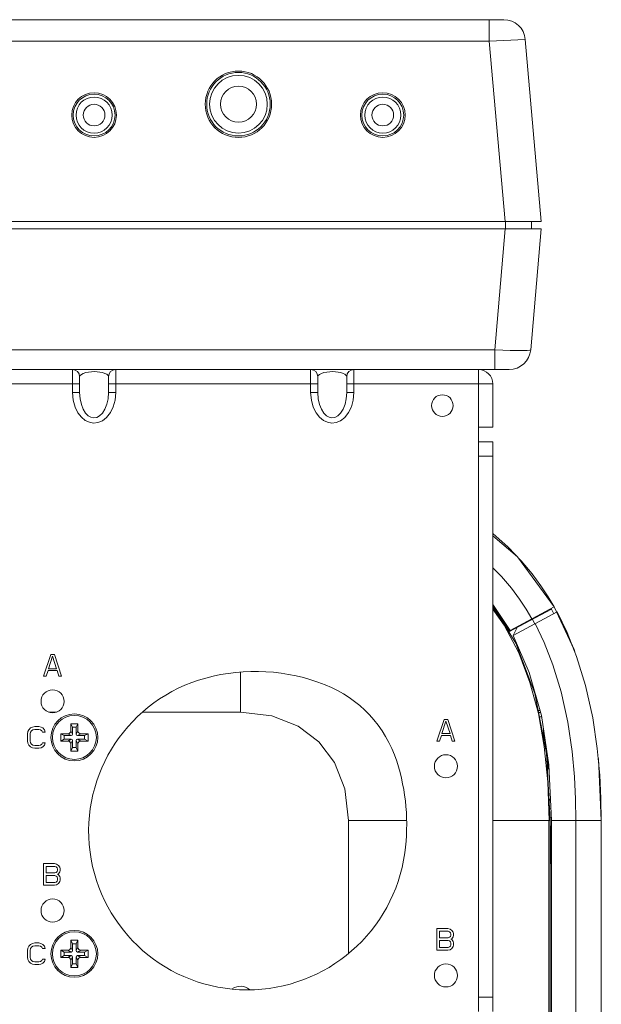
# Model space of a CAD drawing. Header units: millimetres. Extents: x 3925 to 5043, y -86 to 778.
# Tile 23 of 113: x 4494 to 4534, y 131 to 199. Entities that reach past the tile are written whole.
import ezdxf

# ---------------------------------------------------------------- set-up
doc = ezdxf.new("R2010")
doc.units = ezdxf.units.MM
doc.header["$LTSCALE"] = 46.255
for name, color, linetype in [('85-0A623G080DXF_CONTINUOUS_LINE', 7, 'CONTINUOUS'), ('COVER-BACK-CDXF_CONTINUOUS_LINE', 7, 'CONTINUOUS'), ('COVER-FRONT-DXF_CONTINUOUS_LINE', 7, 'CONTINUOUS'), ('G50-EXT-CAM-DXF_CONTINUOUS_LINE', 7, 'CONTINUOUS'), ('H30-BOTTOM-CDXF_CONTINUOUS_LINE', 7, 'CONTINUOUS'), ('H30-LEFT-COVDXF_CONTINUOUS_LINE', 7, 'CONTINUOUS'), ('H30K-FRONT-CDXF_CONTINUOUS_LINE', 7, 'CONTINUOUS'), ('H30K-MESH-FODXF_CONTINUOUS_LINE', 7, 'CONTINUOUS'), ('H30K-TOP-COVDXF_CONTINUOUS_LINE', 7, 'CONTINUOUS'), ('STANDOFF-M3-DXF_CONTINUOUS_LINE', 7, 'CONTINUOUS'), ('STANDOFF-TRIDXF_CONTINUOUS_LINE', 7, 'CONTINUOUS')]:
    doc.layers.add(name, color=color, linetype=linetype)

msp = doc.modelspace()

# ---------------------------------------------------------------- linework, layer by layer
at = {"layer": '85-0A623G080DXF_CONTINUOUS_LINE', "color": 7, "linetype": 'Continuous', "lineweight": 0}
for p, q in [((4498.0749, 149.9817), (4497.5749, 149.9817)), ((4497.5749, 149.9817), (4497.5749, 149.4817)), ((4497.6999, 149.7317), (4497.5749, 149.9817)), ((4497.6999, 149.2567), (4497.5749, 149.4817)), ((4497.9499, 149.7317), (4497.6999, 149.7317)), ((4497.6999, 149.7317), (4497.6999, 149.2567)), ((4497.9499, 149.7317), (4498.0749, 149.9817)), ((4497.9499, 149.2567), (4497.9499, 149.7317)), ((4497.9499, 149.2567), (4498.0749, 149.4817)), ((4498.0749, 149.9817), (4498.0749, 149.4817)), ((4496.8749, 149.2817), (4497.3749, 149.2817)), ((4497.1249, 149.1567), (4496.8749, 149.2817)), ((4496.8749, 149.2817), (4496.8749, 148.7817)), ((4497.1249, 148.9067), (4496.8749, 148.7817)), ((4497.5999, 149.1567), (4497.1249, 149.1567)), ((4497.1249, 149.1567), (4497.1249, 148.9067)), ((4497.1249, 148.9067), (4497.5999, 148.9067)), ((4497.5999, 149.1567), (4497.3749, 149.2817)), ((4497.5999, 148.9067), (4497.3749, 148.7817)), ((4497.6999, 148.8067), (4497.5749, 148.5817)), ((4497.6999, 148.8067), (4497.6999, 148.3317)), ((4497.9499, 148.3317), (4497.9499, 148.8067)), ((4497.9499, 148.8067), (4498.0749, 148.5817)), ((4498.0499, 149.1567), (4498.2749, 149.2817)), ((4498.5249, 149.1567), (4498.0499, 149.1567)), ((4498.0499, 148.9067), (4498.5249, 148.9067)), ((4498.0499, 148.9067), (4498.2749, 148.7817)), ((4498.7749, 149.2817), (4498.2749, 149.2817)), ((4498.5249, 149.1567), (4498.7749, 149.2817)), ((4498.5249, 148.9067), (4498.5249, 149.1567)), ((4498.5249, 148.9067), (4498.7749, 148.7817)), ((4498.7749, 148.7817), (4498.7749, 149.2817)), ((4496.8749, 148.7817), (4497.3749, 148.7817)), ((4497.5749, 148.0817), (4497.5749, 148.5817)), ((4497.6999, 148.3317), (4497.5749, 148.0817)), ((4497.6999, 148.3317), (4497.9499, 148.3317)), ((4497.9499, 148.3317), (4498.0749, 148.0817)), ((4498.0749, 148.0817), (4498.0749, 148.5817)), ((4498.7749, 148.7817), (4498.2749, 148.7817)), ((4497.5749, 148.0817), (4498.0749, 148.0817)), ((4498.0749, 134.9817), (4497.5749, 134.9817)), ((4497.5749, 134.9817), (4497.5749, 134.4817)), ((4497.6999, 134.7317), (4497.5749, 134.9817)), ((4497.6999, 134.2567), (4497.5749, 134.4817)), ((4497.9499, 134.7317), (4497.6999, 134.7317)), ((4497.6999, 134.7317), (4497.6999, 134.2567)), ((4497.9499, 134.7317), (4498.0749, 134.9817)), ((4497.9499, 134.2567), (4497.9499, 134.7317)), ((4497.9499, 134.2567), (4498.0749, 134.4817)), ((4498.0749, 134.9817), (4498.0749, 134.4817)), ((4496.8749, 134.2817), (4497.3749, 134.2817)), ((4497.1249, 134.1567), (4496.8749, 134.2817)), ((4496.8749, 134.2817), (4496.8749, 133.7817)), ((4497.1249, 133.9067), (4496.8749, 133.7817)), ((4496.8749, 133.7817), (4497.3749, 133.7817)), ((4497.5999, 134.1567), (4497.1249, 134.1567)), ((4497.1249, 134.1567), (4497.1249, 133.9067)), ((4497.1249, 133.9067), (4497.5999, 133.9067)), ((4497.5999, 134.1567), (4497.3749, 134.2817)), ((4497.5999, 133.9067), (4497.3749, 133.7817)), ((4497.6999, 133.8067), (4497.5749, 133.5817)), ((4497.6999, 133.8067), (4497.6999, 133.3317)), ((4497.9499, 133.3317), (4497.9499, 133.8067)), ((4497.9499, 133.8067), (4498.0749, 133.5817)), ((4498.0499, 134.1567), (4498.2749, 134.2817)), ((4498.5249, 134.1567), (4498.0499, 134.1567)), ((4498.0499, 133.9067), (4498.5249, 133.9067)), ((4498.0499, 133.9067), (4498.2749, 133.7817)), ((4498.7749, 134.2817), (4498.2749, 134.2817)), ((4498.7749, 133.7817), (4498.2749, 133.7817)), ((4498.5249, 134.1567), (4498.7749, 134.2817)), ((4498.5249, 133.9067), (4498.5249, 134.1567)), ((4498.5249, 133.9067), (4498.7749, 133.7817)), ((4498.7749, 133.7817), (4498.7749, 134.2817)), ((4497.5749, 133.0817), (4497.5749, 133.5817)), ((4497.6999, 133.3317), (4497.5749, 133.0817)), ((4497.6999, 133.3317), (4497.9499, 133.3317)), ((4497.9499, 133.3317), (4498.0749, 133.0817)), ((4498.0749, 133.0817), (4498.0749, 133.5817)), ((4497.5749, 133.0817), (4498.0749, 133.0817))]:
    msp.add_line(p, q, dxfattribs=at)
for centre, radius in [((4497.8249, 149.0317), 1.625), ((4497.8249, 149.0317), 1.525), ((4497.8249, 134.0317), 1.625), ((4497.8249, 134.0317), 1.525)]:
    msp.add_circle(centre, radius, dxfattribs=at)
for centre, radius, start, end in [((4497.3749, 149.4817), 0.2, 270.000002, 360), ((4498.2749, 149.4817), 0.2, 180.000002, 270), ((4497.5999, 149.2567), 0.1, 270, 0), ((4497.5999, 148.8067), 0.1, 0, 90), ((4498.0499, 149.2567), 0.1, 180, 270), ((4498.0499, 148.8067), 0.1, 90, 180), ((4497.3749, 148.5817), 0.2, 0.000002, 90), ((4498.2749, 148.5817), 0.2, 90.000002, 180), ((4497.3749, 134.4817), 0.2, 270.000002, 360), ((4498.2749, 134.4817), 0.2, 180.000002, 270), ((4497.3749, 133.5817), 0.2, 0.000002, 90), ((4497.5999, 134.2567), 0.1, 270, 0), ((4497.5999, 133.8067), 0.1, 0, 90), ((4498.0499, 134.2567), 0.1, 180, 270), ((4498.0499, 133.8067), 0.1, 90, 180), ((4498.2749, 133.5817), 0.2, 90.000002, 180)]:
    msp.add_arc(centre, radius, start, end, dxfattribs=at)
at = {"layer": 'COVER-BACK-CDXF_CONTINUOUS_LINE', "color": 7, "linetype": 'Continuous', "lineweight": 0}
for p, q in [((4488.2112, 184.2817), (4530.1674, 184.2817)), ((4526.9437, 175.901), (4527.677, 184.2817)), ((4527.6893, 184.2817), (4527.6893, 184.7817)), ((4529.4342, 175.901), (4530.1674, 184.2817)), ((4529.4893, 184.2817), (4529.4893, 184.7817)), ((4526.9437, 175.901), (4491.4349, 175.901)), ((4526.9437, 175.901), (4526.9437, 174.5317)), ((4500.6057, 174.5317), (4497.7733, 174.5317)), ((4517.1062, 174.5317), (4514.2738, 174.5317)), ((4527.9399, 174.5317), (4525.8143, 174.5317))]:
    msp.add_line(p, q, dxfattribs=at)
msp.add_lwpolyline([(4529.4342, 175.901), (4529.3697, 175.8755), (4529.1843, 175.8577), (4528.8872, 175.8486), (4528.4932, 175.8486), (4528.0219, 175.8577), (4527.4967, 175.8755), (4526.9437, 175.901)], dxfattribs=at)
for centre, radius, start, end in [((4527.9399, 176.0317), 1.5, 270, 355), ((4528.4321, 175.1612), 0.5, 298.025154, 299.486484)]:
    msp.add_arc(centre, radius, start, end, dxfattribs=at)
at = {"layer": 'COVER-FRONT-DXF_CONTINUOUS_LINE', "color": 7, "linetype": 'Continuous', "lineweight": 0}
for p, q in [((4490.8105, 198.7817), (4527.5681, 198.7817)), ((4526.5643, 198.7817), (4526.5643, 197.2817)), ((4491.8143, 197.2817), (4526.5643, 197.2817)), ((4526.5643, 197.2817), (4529.0624, 197.4124)), ((4526.5643, 197.2817), (4527.6579, 184.7817)), ((4529.0624, 197.4124), (4530.1674, 184.7817)), ((4488.2112, 184.7817), (4530.1674, 184.7817))]:
    msp.add_line(p, q, dxfattribs=at)
for centre, radius in [((4509.1893, 192.9217), 2.3), ((4509.1893, 192.9217), 2.2), ((4499.1893, 192.1717), 1.55), ((4499.1893, 192.1717), 1.45), ((4519.1893, 192.1717), 1.55), ((4519.1893, 192.1717), 1.45)]:
    msp.add_circle(centre, radius, dxfattribs=at)
msp.add_arc((4527.5681, 197.2817), 1.5, 5, 90, dxfattribs=at)
at = {"layer": 'G50-EXT-CAM-DXF_CONTINUOUS_LINE', "color": 7, "linetype": 'Continuous', "lineweight": 0}
for p, q in [((4491.6893, 174.5317), (4497.7733, 174.5317)), ((4497.6894, 174.5317), (4497.6894, 172.9459)), ((4500.6057, 174.5317), (4514.2738, 174.5317)), ((4500.6894, 172.9459), (4500.6894, 174.5317)), ((4514.1899, 174.5317), (4514.1899, 172.9459)), ((4517.1062, 174.5317), (4525.8143, 174.5317)), ((4517.1899, 172.9459), (4517.1899, 174.5317)), ((4525.8143, 130.0317), (4525.8143, 174.5317)), ((4491.6893, 173.5317), (4498.1894, 173.5317)), ((4498.1894, 174.0317), (4498.1894, 172.9459)), ((4500.1894, 172.9459), (4500.1894, 174.0317)), ((4500.1894, 173.5317), (4514.6899, 173.5317)), ((4514.6899, 174.0317), (4514.6899, 172.9459)), ((4516.6899, 172.9459), (4516.6899, 174.0317)), ((4516.6899, 173.5317), (4526.8143, 173.5317)), ((4526.8143, 170.5317), (4526.8143, 173.5317)), ((4498.1894, 172.9459), (4497.6894, 172.9459)), ((4500.1894, 172.9459), (4500.6894, 172.9459)), ((4514.6899, 172.9459), (4514.1899, 172.9459)), ((4516.6899, 172.9459), (4517.1899, 172.9459)), ((4525.8143, 170.5317), (4526.8143, 170.5317)), ((4525.8143, 169.5317), (4526.8143, 169.5317)), ((4526.8143, 169.5317), (4526.8143, 130.0317)), ((4525.8143, 168.5317), (4526.8143, 168.5317)), ((4496.1893, 154.7817), (4495.6893, 153.2817)), ((4496.033, 153.7923), (4496.3143, 154.654)), ((4496.4393, 154.7817), (4496.1893, 154.7817)), ((4496.3143, 154.654), (4496.5955, 153.7923)), ((4496.9393, 153.2817), (4496.4393, 154.7817)), ((4495.8768, 153.2817), (4496.0018, 153.6647)), ((4496.0018, 153.6647), (4496.6268, 153.6647)), ((4496.5955, 153.7923), (4496.033, 153.7923)), ((4496.6268, 153.6647), (4496.7518, 153.2817)), ((4495.6893, 153.2817), (4495.8768, 153.2817)), ((4496.7518, 153.2817), (4496.9393, 153.2817)), ((4523.4393, 150.2817), (4522.9393, 148.7817)), ((4523.283, 149.2923), (4523.5643, 150.154)), ((4523.6893, 150.2817), (4523.4393, 150.2817)), ((4523.5643, 150.154), (4523.8455, 149.2923)), ((4524.1893, 148.7817), (4523.6893, 150.2817)), ((4494.6687, 149.5583), (4494.6062, 149.4306)), ((4494.7938, 149.6859), (4494.6687, 149.5583)), ((4494.9189, 149.7498), (4494.7938, 149.6859)), ((4494.7938, 149.3987), (4494.8564, 149.4945)), ((4494.8564, 149.4945), (4494.9502, 149.5583)), ((4495.0753, 149.7817), (4494.9189, 149.7498)), ((4494.9502, 149.5583), (4495.0753, 149.5902)), ((4495.3568, 149.7817), (4495.0753, 149.7817)), ((4495.0753, 149.5902), (4495.3568, 149.5902)), ((4495.5131, 149.7498), (4495.3568, 149.7817)), ((4495.3568, 149.5902), (4495.4819, 149.5583)), ((4495.4819, 149.5583), (4495.5757, 149.4945)), ((4495.6382, 149.6859), (4495.5131, 149.7498)), ((4495.5757, 149.4945), (4495.607, 149.3987)), ((4495.7633, 149.5583), (4495.6382, 149.6859)), ((4495.7946, 149.3987), (4495.7633, 149.5583)), ((4494.6062, 149.4306), (4494.5749, 149.271)), ((4494.5749, 149.271), (4494.5749, 148.7923)), ((4494.5749, 148.7923), (4494.6062, 148.6327)), ((4494.7625, 149.271), (4494.7938, 149.3987)), ((4494.7625, 148.7923), (4494.7625, 149.271)), ((4494.7938, 148.6647), (4494.7625, 148.7923)), ((4495.607, 149.3987), (4495.7946, 149.3987)), ((4523.1268, 148.7817), (4523.2518, 149.1647)), ((4523.2518, 149.1647), (4523.8768, 149.1647)), ((4523.8455, 149.2923), (4523.283, 149.2923)), ((4523.8768, 149.1647), (4524.0018, 148.7817)), ((4494.6062, 148.6327), (4494.6687, 148.5051)), ((4494.6687, 148.5051), (4494.7938, 148.3774)), ((4494.8564, 148.5689), (4494.7938, 148.6647)), ((4494.7938, 148.3774), (4494.9189, 148.3136)), ((4494.9502, 148.5051), (4494.8564, 148.5689)), ((4494.9189, 148.3136), (4495.0753, 148.2817)), ((4495.0753, 148.4732), (4494.9502, 148.5051)), ((4495.3568, 148.4732), (4495.0753, 148.4732)), ((4495.0753, 148.2817), (4495.3568, 148.2817)), ((4495.4819, 148.5051), (4495.3568, 148.4732)), ((4495.3568, 148.2817), (4495.5131, 148.3136)), ((4495.5757, 148.5689), (4495.4819, 148.5051)), ((4495.5131, 148.3136), (4495.6382, 148.3774)), ((4495.607, 148.6647), (4495.5757, 148.5689)), ((4495.7946, 148.6647), (4495.607, 148.6647)), ((4495.6382, 148.3774), (4495.7633, 148.5051)), ((4495.7633, 148.5051), (4495.7946, 148.6647)), ((4522.9393, 148.7817), (4523.1268, 148.7817)), ((4524.0018, 148.7817), (4524.1893, 148.7817)), ((4496.4389, 140.2817), (4495.6893, 140.2817)), ((4495.6893, 140.2817), (4495.6893, 138.7817)), ((4495.8767, 140.0902), (4496.4702, 140.0902)), ((4495.8767, 139.6434), (4495.8767, 140.0902)), ((4496.5951, 140.2498), (4496.4389, 140.2817)), ((4496.4702, 140.0902), (4496.5639, 140.0583)), ((4496.5639, 140.0583), (4496.6263, 139.9945)), ((4496.72, 140.154), (4496.5951, 140.2498)), ((4496.6263, 139.9945), (4496.6576, 139.8987)), ((4496.8138, 140.0264), (4496.72, 140.154)), ((4496.845, 139.9306), (4496.8138, 140.0264)), ((4496.845, 139.803), (4496.845, 139.9306)), ((4496.4702, 139.6434), (4495.8767, 139.6434)), ((4495.8767, 139.4519), (4496.4702, 139.4519)), ((4495.8767, 138.9732), (4495.8767, 139.4519)), ((4496.5639, 139.6753), (4496.4702, 139.6434)), ((4496.4702, 139.4519), (4496.5639, 139.42)), ((4496.6263, 139.7391), (4496.5639, 139.6753)), ((4496.5639, 139.42), (4496.6263, 139.3562)), ((4496.6576, 139.8349), (4496.6263, 139.7391)), ((4496.6263, 139.3562), (4496.6576, 139.2604)), ((4496.6576, 139.8987), (4496.6576, 139.8349)), ((4496.6576, 139.5476), (4496.72, 139.5796)), ((4496.72, 139.5157), (4496.6576, 139.5476)), ((4496.6576, 139.2604), (4496.6576, 139.1647)), ((4496.72, 139.5796), (4496.8138, 139.7072)), ((4496.8138, 139.3881), (4496.72, 139.5157)), ((4496.8138, 139.7072), (4496.845, 139.803)), ((4496.845, 139.2923), (4496.8138, 139.3881)), ((4496.845, 139.1327), (4496.845, 139.2923)), ((4495.6893, 138.7817), (4496.4389, 138.7817)), ((4496.4702, 138.9732), (4495.8767, 138.9732)), ((4496.4389, 138.7817), (4496.5951, 138.8136)), ((4496.5639, 139.0051), (4496.4702, 138.9732)), ((4496.6263, 139.0689), (4496.5639, 139.0051)), ((4496.5951, 138.8136), (4496.72, 138.9093)), ((4496.6576, 139.1647), (4496.6263, 139.0689)), ((4496.72, 138.9093), (4496.8138, 139.037)), ((4496.8138, 139.037), (4496.845, 139.1327)), ((4523.6893, 135.7817), (4522.9393, 135.7817)), ((4522.9393, 135.7817), (4522.9393, 134.2817)), ((4523.1268, 135.5902), (4523.7205, 135.5902)), ((4523.1268, 135.1434), (4523.1268, 135.5902)), ((4523.7205, 135.1434), (4523.1268, 135.1434)), ((4523.8455, 135.7498), (4523.6893, 135.7817)), ((4523.7205, 135.5902), (4523.8143, 135.5583)), ((4523.8143, 135.1753), (4523.7205, 135.1434)), ((4523.8143, 135.5583), (4523.8768, 135.4945)), ((4523.8768, 135.2391), (4523.8143, 135.1753)), ((4523.9705, 135.654), (4523.8455, 135.7498)), ((4523.8768, 135.4945), (4523.908, 135.3987)), ((4523.908, 135.3349), (4523.8768, 135.2391)), ((4523.908, 135.3987), (4523.908, 135.3349)), ((4524.0643, 135.5264), (4523.9705, 135.654)), ((4523.9705, 135.0796), (4524.0643, 135.2072)), ((4524.0955, 135.4306), (4524.0643, 135.5264)), ((4524.0643, 135.2072), (4524.0955, 135.303)), ((4524.0955, 135.303), (4524.0955, 135.4306)), ((4494.6687, 134.5583), (4494.6062, 134.4306)), ((4494.7937, 134.6859), (4494.6687, 134.5583)), ((4494.9187, 134.7498), (4494.7937, 134.6859)), ((4494.7937, 134.3987), (4494.8562, 134.4945)), ((4494.8562, 134.4945), (4494.9499, 134.5583)), ((4495.0749, 134.7817), (4494.9187, 134.7498)), ((4494.9499, 134.5583), (4495.0749, 134.5902)), ((4495.3562, 134.7817), (4495.0749, 134.7817)), ((4495.0749, 134.5902), (4495.3562, 134.5902)), ((4495.5124, 134.7498), (4495.3562, 134.7817)), ((4495.3562, 134.5902), (4495.4812, 134.5583)), ((4495.4812, 134.5583), (4495.5749, 134.4945)), ((4495.6374, 134.6859), (4495.5124, 134.7498)), ((4495.5749, 134.4945), (4495.6062, 134.3987)), ((4495.7624, 134.5583), (4495.6374, 134.6859)), ((4495.7937, 134.3987), (4495.7624, 134.5583)), ((4523.1268, 134.9519), (4523.7205, 134.9519)), ((4523.1268, 134.4732), (4523.1268, 134.9519)), ((4523.7205, 134.4732), (4523.1268, 134.4732)), ((4523.7205, 134.9519), (4523.8143, 134.92)), ((4523.8143, 134.5051), (4523.7205, 134.4732)), ((4523.8143, 134.92), (4523.8768, 134.8562)), ((4523.8768, 134.5689), (4523.8143, 134.5051)), ((4523.8768, 134.8562), (4523.908, 134.7604)), ((4523.908, 134.6647), (4523.8768, 134.5689)), ((4523.908, 135.0476), (4523.9705, 135.0796)), ((4523.9705, 135.0157), (4523.908, 135.0476)), ((4523.908, 134.7604), (4523.908, 134.6647)), ((4524.0643, 134.8881), (4523.9705, 135.0157)), ((4523.9705, 134.4093), (4524.0643, 134.537)), ((4524.0955, 134.7923), (4524.0643, 134.8881)), ((4524.0643, 134.537), (4524.0955, 134.6327)), ((4524.0955, 134.6327), (4524.0955, 134.7923)), ((4494.6062, 134.4306), (4494.5749, 134.271)), ((4494.5749, 134.271), (4494.5749, 133.7923)), ((4494.5749, 133.7923), (4494.6062, 133.6327)), ((4494.7624, 134.271), (4494.7937, 134.3987)), ((4494.7624, 133.7923), (4494.7624, 134.271)), ((4494.7937, 133.6647), (4494.7624, 133.7923)), ((4495.6062, 134.3987), (4495.7937, 134.3987)), ((4522.9393, 134.2817), (4523.6893, 134.2817)), ((4523.6893, 134.2817), (4523.8455, 134.3136)), ((4523.8455, 134.3136), (4523.9705, 134.4093)), ((4494.6062, 133.6327), (4494.6687, 133.5051)), ((4494.6687, 133.5051), (4494.7937, 133.3774)), ((4494.8562, 133.5689), (4494.7937, 133.6647)), ((4494.7937, 133.3774), (4494.9187, 133.3136)), ((4494.9499, 133.5051), (4494.8562, 133.5689)), ((4494.9187, 133.3136), (4495.0749, 133.2817)), ((4495.0749, 133.4732), (4494.9499, 133.5051)), ((4495.3562, 133.4732), (4495.0749, 133.4732)), ((4495.0749, 133.2817), (4495.3562, 133.2817)), ((4495.4812, 133.5051), (4495.3562, 133.4732)), ((4495.3562, 133.2817), (4495.5124, 133.3136)), ((4495.5749, 133.5689), (4495.4812, 133.5051)), ((4495.5124, 133.3136), (4495.6374, 133.3774)), ((4495.6062, 133.6647), (4495.5749, 133.5689)), ((4495.7937, 133.6647), (4495.6062, 133.6647)), ((4495.6374, 133.3774), (4495.7624, 133.5051)), ((4495.7624, 133.5051), (4495.7937, 133.6647)), ((4525.8143, 131.0317), (4526.8143, 131.0317))]:
    msp.add_line(p, q, dxfattribs=at)
for points in [[(4500.1894, 174.0317), (4500.1558, 174.1226), (4500.0677, 174.2007), (4499.9388, 174.2658), (4499.7793, 174.3172), (4499.5992, 174.3542), (4499.4081, 174.3767), (4499.2128, 174.3851), (4499.0134, 174.3797), (4498.8105, 174.3589), (4498.6154, 174.3212), (4498.4422, 174.2667), (4498.3085, 174.199), (4498.2222, 174.1215), (4498.1894, 174.0317)], [(4516.6899, 174.0317), (4516.6563, 174.1226), (4516.5682, 174.2007), (4516.4393, 174.2658), (4516.2798, 174.3172), (4516.0997, 174.3542), (4515.9086, 174.3767), (4515.7133, 174.3851), (4515.5139, 174.3797), (4515.311, 174.3589), (4515.1159, 174.3212), (4514.9427, 174.2667), (4514.809, 174.199), (4514.7227, 174.1215), (4514.6899, 174.0317)], [(4497.6894, 172.9459), (4497.7401, 172.3991), (4497.8728, 171.9296), (4498.0669, 171.5387), (4498.307, 171.2304), (4498.578, 171.0088), (4498.8655, 170.8746), (4499.1594, 170.825), (4499.4595, 170.8593), (4499.7651, 170.9871), (4500.0581, 171.2165), (4500.3177, 171.5481), (4500.5156, 171.9548), (4500.6416, 172.4145), (4500.6894, 172.9459)], [(4498.1894, 172.9459), (4498.2232, 172.4902), (4498.3116, 172.099), (4498.4411, 171.7732), (4498.6011, 171.5164), (4498.7818, 171.3316), (4498.9735, 171.2198), (4499.1694, 171.1785), (4499.3695, 171.207), (4499.5732, 171.3135), (4499.7685, 171.5048), (4499.9416, 171.781), (4500.0735, 172.12), (4500.1575, 172.5031), (4500.1894, 172.9459)], [(4514.1899, 172.9459), (4514.2406, 172.3991), (4514.3733, 171.9296), (4514.5674, 171.5387), (4514.8075, 171.2304), (4515.0785, 171.0088), (4515.366, 170.8746), (4515.6599, 170.825), (4515.96, 170.8593), (4516.2656, 170.9871), (4516.5586, 171.2165), (4516.8182, 171.5481), (4517.0161, 171.9548), (4517.1421, 172.4145), (4517.1899, 172.9459)], [(4514.6899, 172.9459), (4514.7237, 172.4902), (4514.8121, 172.099), (4514.9416, 171.7732), (4515.1016, 171.5164), (4515.2823, 171.3316), (4515.474, 171.2198), (4515.6699, 171.1785), (4515.87, 171.207), (4516.0737, 171.3135), (4516.269, 171.5048), (4516.4421, 171.781), (4516.574, 172.12), (4516.658, 172.5031), (4516.6899, 172.9459)]]:
    msp.add_lwpolyline(points, dxfattribs=at)
for centre, radius in [((4523.3143, 172.0317), 0.75), ((4496.3143, 151.5317), 0.8), ((4523.5643, 147.0317), 0.8), ((4496.3143, 137.0317), 0.8), ((4523.5643, 132.5317), 0.8)]:
    msp.add_circle(centre, radius, dxfattribs=at)
for centre, radius, start, end in [((4497.6894, 174.0317), 0.5, 0, 90), ((4500.6894, 174.0317), 0.5, 90, 180), ((4514.1899, 174.0317), 0.5, 0, 90), ((4517.1899, 174.0317), 0.5, 90, 180), ((4525.8143, 173.5317), 1, 0, 90), ((4510.3678, 140.4989), 13.1068, 68.383164, 105.231162), ((4509.8143, 142.5317), 11, 105.231162, 352.150369), ((4512.0649, 144.7817), 8.5, 17.816149, 68.383164), ((4506.4899, 142.99), 14.3559, 352.150369, 17.816149)]:
    msp.add_arc(centre, radius, start, end, dxfattribs=at)
at = {"layer": 'H30-BOTTOM-CDXF_CONTINUOUS_LINE', "color": 7, "linetype": 'Continuous', "lineweight": 0}
for p, q in [((4526.8143, 158.1247), (4528.3992, 155.5717)), ((4527.5968, 156.8211), (4526.8143, 157.9107)), ((4528.6039, 154.8895), (4527.5968, 156.8211)), ((4509.3249, 153.5416), (4509.3249, 150.7817)), ((4529.8283, 151.4919), (4529.913, 151.4771)), ((4530.0774, 150.8899), (4529.9426, 150.9088)), ((4496.0458, 150.7817), (4496.5828, 150.7817)), ((4502.5597, 150.7817), (4509.3249, 150.7817)), ((4530.1148, 150.7565), (4529.9733, 150.7519)), ((4530.1857, 150.4653), (4530.0751, 150.4687)), ((4530.3249, 149.5583), (4530.3249, 149.1814)), ((4530.526, 147.9331), (4530.7944, 143.2817)), ((4516.8249, 143.2817), (4520.8346, 143.2817)), ((4516.8249, 143.2817), (4516.8249, 134.0938)), ((4526.8143, 143.2817), (4530.7944, 143.2817)), ((4530.6854, -4.7183), (4530.6854, 143.2817)), ((4530.7944, 143.2817), (4530.7944, -4.7183))]:
    msp.add_line(p, q, dxfattribs=at)
for points in [[(4528.3992, 155.5717), (4529.714, 152.0747), (4530.526, 147.9331)], [(4530.7156, 143.2817), (4530.6295, 145.9516), (4530.3785, 148.4079), (4529.9647, 150.6948), (4529.3805, 152.8479), (4528.6039, 154.8895)], [(4516.8249, 143.2817), (4516.5643, 145.4641), (4515.8489, 147.2828), (4514.7624, 148.7192), (4513.326, 149.8057), (4511.5073, 150.5211), (4509.3249, 150.7817)]]:
    msp.add_lwpolyline(points, dxfattribs=at)
msp.add_arc((4509.3249, 130.7817), 1, 50.713597, 122.936676, dxfattribs=at)
at = {"layer": 'H30-LEFT-COVDXF_CONTINUOUS_LINE', "color": 7, "linetype": 'Continuous', "lineweight": 0}
for p, q in [((4527.9205, 156.3427), (4530.8721, 157.9168)), ((4528.2186, 156.105), (4531.2586, 157.7263)), ((4531.0368, 157.608), (4530.8721, 157.9168)), ((4529.7129, 156.9019), (4529.5482, 157.2108)), ((4528.4951, 156.6491), (4528.2176, 156.1068)), ((4528.8791, 156.8707), (4528.8615, 156.9012)), ((4530.3749, 148.7039), (4530.3749, 149.2272)), ((4530.6246, 146.8936), (4530.6246, 147.5934)), ((4530.7089, 146.842), (4530.5886, 146.8483)), ((4530.7067, 146.8893), (4530.6246, 146.8936)), ((4530.8067, 144.7443), (4530.7102, 144.7418)), ((4530.8092, 144.6922), (4530.7132, 144.6904)), ((4530.837, 144.0951), (4530.7476, 144.0928)), ((4530.8798, 143.4672), (4530.7993, 143.4693)), ((4530.8749, 142.87), (4530.7944, 142.8715)), ((4530.8749, 142.8173), (4530.7944, 142.8194)), ((4530.8749, 143.2817), (4534.3249, 143.2817)), ((4530.8749, -4.7183), (4530.8749, 143.2817)), ((4532.5686, -4.7183), (4532.5686, 143.2817)), ((4534.3249, -4.7183), (4534.3249, 143.2817)), ((4530.8749, 141.3817), (4530.8249, 141.3817)), ((4530.8249, 141.3817), (4530.8249, 140.2791)), ((4530.8749, 140.2817), (4530.7944, 140.2775))]:
    msp.add_line(p, q, dxfattribs=at)
for points in [[(4534.3249, 143.2817), (4534.301, 144.8023), (4534.2199, 146.4169), (4534.0484, 148.2636), (4533.7311, 150.3938), (4533.2329, 152.6395), (4532.6168, 154.6431), (4531.9511, 156.315), (4531.2586, 157.7263)], [(4531.2586, 157.7263), (4532.4401, 155.1258), (4532.4929, 154.9543)], [(4532.5686, 143.2817), (4532.5459, 144.7451), (4532.4687, 146.2932), (4532.3063, 148.0559), (4532.0082, 150.0774), (4531.5444, 152.1921), (4530.9771, 154.0629), (4530.3702, 155.6139), (4529.744, 156.9186)], [(4530.8749, 143.2817), (4530.6956, 147.1286), (4530.173, 150.5485), (4529.3349, 153.541), (4528.2186, 156.105)]]:
    msp.add_lwpolyline(points, dxfattribs=at)
at = {"layer": 'H30K-FRONT-CDXF_CONTINUOUS_LINE', "color": 7, "linetype": 'Continuous', "lineweight": 0}
for p, q in [((4526.8143, 158.2542), (4528.0087, 156.4464)), ((4527.974, 156.4279), (4526.8143, 158.0682)), ((4531.0652, 158.0765), (4528.0087, 156.4464))]:
    msp.add_line(p, q, dxfattribs=at)
for points in [[(4526.8143, 163.174), (4527.8728, 162.2306), (4528.785, 161.2788), (4529.5338, 160.3792), (4530.1457, 159.5456), (4530.6476, 158.7807), (4531.0652, 158.0765)], [(4526.8143, 160.7959), (4527.4108, 160.1807), (4528.0938, 159.3695), (4528.6536, 158.6151), (4529.1142, 157.9203), (4529.5151, 157.2498)]]:
    msp.add_lwpolyline(points, dxfattribs=at)
at = {"layer": 'H30K-MESH-FODXF_CONTINUOUS_LINE', "color": 7, "linetype": 'Continuous', "lineweight": 0}
msp.add_line((4530.8249, 141.3817), (4530.8249, 142.8186), dxfattribs=at)
at = {"layer": 'H30K-TOP-COVDXF_CONTINUOUS_LINE', "color": 7, "linetype": 'Continuous', "lineweight": 0}
for p, q in [((4526.8143, 163.0054), (4528.5295, 161.5599)), ((4528.5295, 161.5599), (4531.0652, 158.0765)), ((4532.4476, 155.1013), (4531.0652, 158.0765)), ((4534.3249, 143.2817), (4534.1217, 147.5687))]:
    msp.add_line(p, q, dxfattribs=at)
at = {"layer": 'STANDOFF-M3-DXF_CONTINUOUS_LINE', "color": 7, "linetype": 'Continuous', "lineweight": 0}
for centre, radius in [((4499.1893, 192.1717), 1.25), ((4519.1893, 192.1717), 1.25), ((4499.1893, 192.1717), 0.75), ((4519.1893, 192.1717), 0.75)]:
    msp.add_circle(centre, radius, dxfattribs=at)
at = {"layer": 'STANDOFF-TRIDXF_CONTINUOUS_LINE', "color": 7, "linetype": 'Continuous', "lineweight": 0}
for radius in [2, 1.25]:
    msp.add_circle((4509.1893, 192.9217), radius, dxfattribs=at)

doc.saveas('drawing.dxf')
